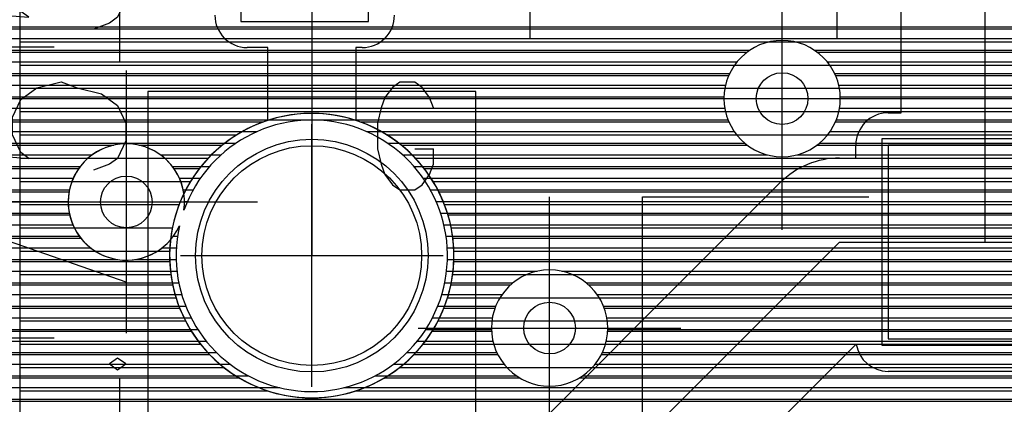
# Model space of a CAD drawing. Extents: x 25 to 291, y 23 to 136.
# Tile 58 of 147: x 67.5 to 75.12, y 46.81 to 49.79. Entities that reach past the tile are written whole.
import ezdxf

# ---------------------------------------------------------------- set-up
doc = ezdxf.new("R2010")
doc.units = 0
doc.layers.get('0').update_dxf_attribs({"linetype": 'CONTINUOUS'})
for name, color, linetype in [('copper_layer_2', 1, 'CONTINUOUS'), ('copper_layer_3', 3, 'CONTINUOUS'), ('copper_layer_bottom', 4, 'CONTINUOUS'), ('copper_layer_top', 5, 'CONTINUOUS'), ('drill_drawing', 6, 'CONTINUOUS'), ('paste_mask_top', 2, 'CONTINUOUS'), ('silkscreen_top', 1, 'CONTINUOUS'), ('solder_mask_bottom', 1, 'CONTINUOUS'), ('solder_mask_top', 1, 'CONTINUOUS')]:
    doc.layers.add(name, color=color, linetype=linetype)

# ---------------------------------------------------------------- blocks, each defined once
blk = doc.blocks.new('D20')
blk.add_circle((0, 0), 0.2)
blk = doc.blocks.new('D112')
blk.add_circle((0, 0), 0.85)
blk = doc.blocks.new('D578')
blk.add_lwpolyline([(0.7493, 0.7493), (-0.7493, 0.7493), (-0.7493, -0.7493), (0.7493, -0.7493)], close=True)
blk = doc.blocks.new('D34')
blk.add_circle((0, 0), 0.9)
blk = doc.blocks.new('D457')
blk.add_lwpolyline([(0.79756, 0.79756), (-0.79756, 0.79756), (-0.79756, -0.79756), (0.79756, -0.79756)], close=True)
blk = doc.blocks.new('D570')
blk.add_lwpolyline([(0.49276, 0.3683), (-0.49276, 0.3683), (-0.49276, -0.3683), (0.49276, -0.3683)], close=True)

msp = doc.modelspace()

# ---------------------------------------------------------------- linework, layer by layer
at = {"layer": 'copper_layer_2', "color": 1}
for points in [[(82.525273, 34.891542), (82.525273, 64.550165), (67.741681, 64.550165), (67.500127, 64.308611), (67.500127, 34.675133), (82.308865, 34.675133), (82.525273, 34.891542)], [(67.500127, 49.614681), (82.525273, 49.614681)], [(67.500127, 49.434849), (82.525273, 49.434849)], [(67.500127, 49.254763), (79.822454, 49.254763)], [(67.500127, 49.074676), (79.524511, 49.074676)], [(67.500127, 48.894844), (69.180086, 48.894844)], [(70.340107, 48.894844), (79.354839, 48.894844)], [(67.500127, 48.714757), (68.959868, 48.714757)], [(70.560325, 48.714757), (79.245364, 48.714757)], [(67.500127, 48.534671), (68.8222, 48.534671)], [(70.697993, 48.534671), (79.176784, 48.534671)], [(67.500127, 48.354839), (68.733299, 48.354839)], [(70.786894, 48.354839), (79.141732, 48.354839)], [(67.500127, 48.174752), (68.681229, 48.174752)], [(70.838964, 48.174752), (79.136906, 48.174752)], [(67.500127, 47.994666), (68.660655, 47.994666)], [(70.859538, 47.994666), (79.161798, 47.994666)], [(67.500127, 47.814834), (68.669799, 47.814834)], [(70.850394, 47.814834), (79.218694, 47.814834)], [(67.500127, 47.634747), (68.709423, 47.634747)], [(70.811024, 47.634747), (79.313437, 47.634747)], [(67.500127, 47.454661), (68.783084, 47.454661)], [(70.737109, 47.454661), (79.459741, 47.454661)], [(67.500127, 47.274829), (68.89967, 47.274829)], [(70.620523, 47.274829), (79.698755, 47.274829)], [(67.500127, 47.094742), (69.081026, 47.094742)], [(70.439167, 47.094742), (82.525273, 47.094742)], [(67.500127, 46.914656), (69.417577, 46.914656)], [(70.102616, 46.914656), (82.525273, 46.914656)]]:
    msp.add_lwpolyline(points, dxfattribs=at)
msp.add_lwpolyline([(70.860046, 47.960122), (70.860046, 47.960122), (70.860046, 47.960122, 1), (68.660401, 47.960122), (68.660401, 47.960122), (68.660401, 47.960122, 1), (70.860046, 47.960122), (70.860046, 47.960122)], format="xyb", dxfattribs=at)
msp.add_lwpolyline([(70.860046, 47.960122), (70.860046, 47.960122), (70.860046, 47.960122, 1), (68.660401, 47.960122), (68.660401, 47.960122), (68.660401, 47.960122, 1), (70.860046, 47.960122), (70.860046, 47.960122)], format="xyb", dxfattribs=at)
at = {"layer": 'copper_layer_3', "color": 3}
for points in [[(67.146304, 49.714757), (78.479299, 49.714757)], [(67.168148, 49.534671), (73.129794, 49.534671)], [(73.670561, 49.534671), (76.966726, 49.534671)], [(67.107696, 49.354839), (72.987554, 49.354839)], [(73.812802, 49.354839), (76.79934, 49.354839)], [(66.877064, 49.174752), (72.950216, 49.174752)], [(73.85014, 49.174752), (76.750826, 49.174752)], [(64.541783, 48.994666), (69.386589, 48.994666)], [(70.133604, 48.994666), (72.987808, 48.994666)], [(73.812548, 48.994666), (76.77775, 48.994666)], [(65.603251, 48.814834), (68.229108, 48.814834)], [(68.421133, 48.814834), (69.067564, 48.814834)], [(70.452629, 48.814834), (73.130556, 48.814834)], [(73.669799, 48.814834), (76.900178, 48.814834)], [(65.722885, 48.634747), (67.957582, 48.634747)], [(68.692659, 48.634747), (68.891288, 48.634747)], [(70.628905, 48.634747), (79.210312, 48.634747)], [(65.742697, 48.454661), (67.882144, 48.454661)], [(68.768098, 48.454661), (68.77775, 48.454661)], [(70.742697, 48.454661), (79.157226, 48.454661)], [(65.679451, 48.274829), (67.886462, 48.274829)], [(70.814072, 48.274829), (79.13589, 48.274829)], [(65.435103, 48.094742), (67.973076, 48.094742)], [(70.851918, 48.094742), (79.144018, 48.094742)], [(63.900178, 47.914656), (68.661163, 47.914656)], [(70.859284, 47.914656), (79.18288, 47.914656)], [(66.842774, 47.734823), (68.683515, 47.734823)], [(70.836932, 47.734823), (71.299213, 47.734823)], [(71.90094, 47.734823), (79.255525, 47.734823)], [(67.101854, 47.554737), (68.737617, 47.554737)], [(70.78283, 47.554737), (71.177546, 47.554737)], [(72.02286, 47.554737), (78.558547, 47.554737)], [(67.167132, 47.374651), (68.828804, 47.374651)], [(70.691389, 47.374651), (71.150876, 47.374651)], [(72.04953, 47.374651), (78.396749, 47.374651)], [(67.149352, 47.194818), (68.970028, 47.194818)], [(70.550165, 47.194818), (71.199644, 47.194818)], [(72.000508, 47.194818), (78.350521, 47.194818)], [(67.033274, 47.014732), (69.197612, 47.014732)], [(70.322581, 47.014732), (71.367793, 47.014732)], [(71.832614, 47.014732), (78.379731, 47.014732)], [(64.551689, 46.834646), (78.505715, 46.834646)]]:
    msp.add_lwpolyline(points, dxfattribs=at)
for points in [[(73.85014, 49.175006), (73.85014, 49.175006), (73.85014, 49.175006, 1), (72.949962, 49.175006), (72.949962, 49.175006), (72.949962, 49.175006, 1), (73.85014, 49.175006), (73.85014, 49.175006)], [(73.85014, 49.175006), (73.85014, 49.175006), (73.85014, 49.175006, 1), (72.949962, 49.175006), (72.949962, 49.175006), (72.949962, 49.175006, 1), (73.85014, 49.175006), (73.85014, 49.175006)], [(68.667005, 48.082296), (68.667005, 48.082296), (68.667005, 48.082296, 11.726711), (68.770384, 48.440183), (68.770384, 48.440183)], [(68.770384, 48.440183), (68.770384, 48.440183, 4.615691), (68.667005, 48.082296), (68.667005, 48.082296)], [(72.050038, 47.400051), (72.050038, 47.400051), (72.050038, 47.400051, 1), (71.150368, 47.400051), (71.150368, 47.400051), (71.150368, 47.400051, 1), (72.050038, 47.400051), (72.050038, 47.400051)], [(72.050038, 47.400051), (72.050038, 47.400051), (72.050038, 47.400051, 1), (71.150368, 47.400051), (71.150368, 47.400051), (71.150368, 47.400051, 1), (72.050038, 47.400051), (72.050038, 47.400051)]]:
    msp.add_lwpolyline(points, format="xyb", dxfattribs=at)
at = {"layer": 'copper_layer_bottom', "color": 4}
for points in [[(63.549657, 49.729743), (81.943866, 49.729743)], [(63.449327, 49.639827), (78.311405, 49.639827)], [(63.314707, 49.549657), (73.150876, 49.549657)], [(73.649479, 49.549657), (76.993396, 49.549657)], [(63.103124, 49.459741), (73.051562, 49.459741)], [(73.748793, 49.459741), (76.873762, 49.459741)], [(61.108966, 49.369825), (72.994412, 49.369825)], [(73.805944, 49.369825), (76.807468, 49.369825)], [(61.124206, 49.279655), (72.962408, 49.279655)], [(73.837694, 49.279655), (76.769114, 49.279655)], [(61.121158, 49.189738), (72.95047, 49.189738)], [(73.849886, 49.189738), (76.751842, 49.189738)], [(64.373889, 49.099822), (72.956566, 49.099822)], [(73.84379, 49.099822), (76.752858, 49.099822)], [(64.526035, 49.009652), (69.733553, 49.009652)], [(69.786894, 49.009652), (72.981712, 49.009652)], [(73.818644, 49.009652), (76.77267, 49.009652)], [(64.602743, 48.919736), (69.334011, 48.919736)], [(70.186182, 48.919736), (73.029718, 48.919736)], [(73.770638, 48.919736), (76.813564, 48.919736)], [(64.647701, 48.82982), (69.171704, 48.82982)], [(70.348489, 48.82982), (73.111506, 48.82982)], [(73.688595, 48.82982), (76.884176, 48.82982)], [(64.670561, 48.739649), (68.061468, 48.739649)], [(68.588773, 48.739649), (69.056896, 48.739649)], [(70.463551, 48.739649), (73.286259, 48.739649)], [(73.514097, 48.739649), (77.015494, 48.739649)], [(64.674371, 48.649733), (67.968758, 48.649733)], [(68.681483, 48.649733), (68.968504, 48.649733)], [(70.551943, 48.649733), (79.270511, 48.649733)], [(64.660147, 48.559817), (67.914656, 48.559817)], [(68.735585, 48.559817), (68.898146, 48.559817)], [(70.622047, 48.559817), (79.236728, 48.559817)], [(64.625603, 48.469647), (67.885192, 48.469647)], [(68.76505, 48.469647), (68.842012, 48.469647)], [(70.678181, 48.469647), (79.211836, 48.469647)], [(64.564643, 48.379731), (67.875032, 48.379731)], [(68.77521, 48.379731), (68.797562, 48.379731)], [(70.722631, 48.379731), (79.195072, 48.379731)], [(64.457455, 48.289815), (67.883414, 48.289815)], [(70.757176, 48.289815), (79.18669, 48.289815)], [(63.813564, 48.199644), (67.910592, 48.199644)], [(70.782322, 48.199644), (79.185674, 48.199644)], [(63.833884, 48.109728), (67.961646, 48.109728)], [(68.688595, 48.109728), (68.720853, 48.109728)], [(70.79934, 48.109728), (79.192786, 48.109728)], [(63.845822, 48.019812), (68.049022, 48.019812)], [(68.601219, 48.019812), (68.711709, 48.019812)], [(70.808484, 48.019812), (79.207518, 48.019812)], [(63.85014, 47.929642), (68.260351, 47.929642)], [(68.389891, 47.929642), (68.710693, 47.929642)], [(70.809754, 47.929642), (79.230632, 47.929642)], [(63.846584, 47.839726), (68.717043, 47.839726)], [(70.80315, 47.839726), (71.504191, 47.839726)], [(71.695961, 47.839726), (79.262383, 47.839726)], [(63.835408, 47.749809), (68.731521, 47.749809)], [(70.788926, 47.749809), (71.316993, 47.749809)], [(71.883414, 47.749809), (79.304039, 47.749809)], [(63.816104, 47.659639), (68.754128, 47.659639)], [(70.76632, 47.659639), (71.232664, 47.659639)], [(71.967742, 47.659639), (79.356871, 47.659639)], [(63.788164, 47.569723), (68.78537, 47.569723)], [(70.734823, 47.569723), (71.183388, 47.569723)], [(72.017018, 47.569723), (78.583947, 47.569723)], [(63.75108, 47.479807), (68.826518, 47.479807)], [(70.693929, 47.479807), (71.157226, 47.479807)], [(72.042926, 47.479807), (78.468885, 47.479807)], [(63.703327, 47.389637), (68.878588, 47.389637)], [(70.641859, 47.389637), (71.150368, 47.389637)], [(72.050038, 47.389637), (78.404623, 47.389637)], [(63.643637, 47.299721), (68.943866, 47.299721)], [(70.576581, 47.299721), (71.161544, 47.299721)], [(72.038862, 47.299721), (78.367793, 47.299721)], [(63.568707, 47.209804), (69.025654, 47.209804)], [(70.494539, 47.209804), (71.192278, 47.209804)], [(72.007874, 47.209804), (78.351537, 47.209804)], [(63.473965, 47.119634), (69.130556, 47.119634)], [(70.389637, 47.119634), (71.248158, 47.119634)], [(71.952248, 47.119634), (78.353569, 47.119634)], [(63.348743, 47.029718), (69.273305, 47.029718)], [(70.246888, 47.029718), (71.344425, 47.029718)], [(71.855728, 47.029718), (78.374143, 47.029718)], [(64.400051, 46.939802), (69.512319, 46.939802)], [(70.007874, 46.939802), (78.416561, 46.939802)], [(64.536703, 46.849886), (78.489205, 46.849886)]]:
    msp.add_lwpolyline(points, dxfattribs=at)
for points in [[(73.85014, 49.175006), (73.85014, 49.175006), (73.85014, 49.175006, 1), (72.949962, 49.175006), (72.949962, 49.175006), (72.949962, 49.175006, 1), (73.85014, 49.175006), (73.85014, 49.175006)], [(73.85014, 49.175006), (73.85014, 49.175006), (73.85014, 49.175006, 1), (72.949962, 49.175006), (72.949962, 49.175006), (72.949962, 49.175006, 1), (73.85014, 49.175006), (73.85014, 49.175006)], [(68.735839, 48.191262), (68.735839, 48.191262), (68.735839, 48.191262, 33.617628), (68.770638, 48.311151), (68.770638, 48.311151)], [(68.770638, 48.311151), (68.770638, 48.311151, 14.351471), (68.735839, 48.191262), (68.735839, 48.191262)], [(72.050038, 47.400051), (72.050038, 47.400051), (72.050038, 47.400051, 1), (71.150368, 47.400051), (71.150368, 47.400051), (71.150368, 47.400051, 1), (72.050038, 47.400051), (72.050038, 47.400051)], [(72.050038, 47.400051), (72.050038, 47.400051), (72.050038, 47.400051, 1), (71.150368, 47.400051), (71.150368, 47.400051), (71.150368, 47.400051, 1), (72.050038, 47.400051), (72.050038, 47.400051)]]:
    msp.add_lwpolyline(points, format="xyb", dxfattribs=at)
at = {"layer": 'copper_layer_top', "color": 5}
for points in [[(82.525273, 34.891542), (82.525273, 62.675133), (79.600203, 62.675133), (79.600203, 64.550165), (67.741681, 64.550165), (67.500127, 64.308611), (67.500127, 36.625095), (70.625095, 36.625095), (70.625095, 34.675133), (82.308865, 34.675133), (82.525273, 34.891542)], [(69.760224, 45.420117), (71.200152, 45.420117), (73.84506, 48.065024), (74.970028, 48.065024), (74.970028, 50.790196)], [(69.705105, 50.140208), (69.760224, 50.08509), (69.760224, 47.960122)], [(74.220218, 49.065024), (74.320041, 49.065024), (74.320041, 49.940056)], [(67.500127, 49.614681), (69.117602, 49.614681)], [(70.292863, 49.614681), (74.320041, 49.614681)], [(69.420117, 49.00635), (69.420117, 49.569977), (69.260097, 49.569977)], [(70.150114, 49.569977), (70.100076, 49.569977), (70.100076, 49.00635)], [(67.500127, 49.434849), (69.420117, 49.434849)], [(70.100076, 49.434849), (74.320041, 49.434849)], [(67.500127, 49.254763), (69.420117, 49.254763)], [(70.100076, 49.254763), (74.320041, 49.254763)], [(67.500127, 49.074676), (69.420117, 49.074676)], [(70.100076, 49.074676), (74.320041, 49.074676)], [(67.500127, 48.894844), (69.180086, 48.894844)], [(70.340107, 48.894844), (73.983236, 48.894844)], [(73.84506, 48.715011), (73.970028, 48.715011), (73.970028, 48.815088)], [(67.500127, 48.714757), (68.959868, 48.714757)], [(70.560325, 48.714757), (73.824232, 48.714757)], [(67.500127, 48.534671), (68.8222, 48.534671)], [(70.647447, 46.070104), (70.930912, 46.070104), (73.385573, 48.524765)], [(70.697993, 48.534671), (73.395733, 48.534671)], [(67.500127, 48.354839), (68.733299, 48.354839)], [(70.786894, 48.354839), (73.215646, 48.354839)], [(67.500127, 48.174752), (68.681229, 48.174752)], [(70.838964, 48.174752), (73.03556, 48.174752)], [(74.970028, 48.065024), (76.555245, 48.065024), (78.92507, 45.695199), (80.235204, 45.695199)], [(67.500127, 47.994666), (68.660655, 47.994666)], [(70.859538, 47.994666), (72.855474, 47.994666)], [(67.500127, 47.814834), (68.669799, 47.814834)], [(70.850394, 47.814834), (72.675641, 47.814834)], [(67.500127, 47.634747), (68.709423, 47.634747)], [(70.811024, 47.634747), (72.495555, 47.634747)], [(67.500127, 47.454661), (68.783084, 47.454661)], [(70.737109, 47.454661), (72.315469, 47.454661)], [(67.500127, 47.274829), (68.89967, 47.274829)], [(70.620523, 47.274829), (72.135636, 47.274829)], [(73.973584, 47.274321), (71.659893, 44.960376)], [(67.500127, 47.094742), (69.081026, 47.094742)], [(70.439167, 47.094742), (71.95555, 47.094742)], [(73.794006, 47.094742), (74.102108, 47.094742)], [(75.720091, 47.065024), (74.220218, 47.065024)], [(67.500127, 46.914656), (69.417577, 46.914656)], [(70.102616, 46.914656), (71.775464, 46.914656)], [(73.614173, 46.914656), (76.786132, 46.914656)]]:
    msp.add_lwpolyline(points, dxfattribs=at)
for points in [[(69.01016, 49.820168), (69.01016, 49.820168), (69.01016, 49.820168, 0.413495), (69.260097, 49.569977), (69.260097, 49.569977)], [(70.150114, 49.569977), (70.150114, 49.569977), (70.150114, 49.569977, 0.414932), (70.400051, 49.820168), (70.400051, 49.820168)], [(69.420117, 49.00635), (69.420117, 49.00635), (69.420117, 49.00635, 6.313168), (70.100076, 49.00635), (70.100076, 49.00635)], [(74.220218, 49.065024), (74.220218, 49.065024), (74.220218, 49.065024, 0.413495), (73.970028, 48.815088), (73.970028, 48.815088)], [(73.84506, 48.715011), (73.84506, 48.715011), (73.84506, 48.715011, 0.198831), (73.385573, 48.524765), (73.385573, 48.524765)], [(73.973584, 47.274321), (73.973584, 47.274321), (73.973584, 47.274321, 0.366283), (74.220218, 47.065024), (74.220218, 47.065024)]]:
    msp.add_lwpolyline(points, format="xyb", dxfattribs=at)
at = {"layer": 'drill_drawing', "color": 6}
for points in [[(71.450089, 49.633985), (71.450089, 51.665989)], [(73.825248, 49.633985), (73.825248, 51.665989)], [(68.275083, 49.458979), (68.275083, 51.490983)], [(73.400051, 48.159004), (73.400051, 50.191008)], [(65.734061, 49.575057), (67.766066, 49.575057)], [(68.325121, 47.359157), (68.325121, 49.391161)], [(70.701041, 49.103124), (70.672339, 49.182372), (70.614427, 49.261875), (70.556769, 49.301499), (70.441199, 49.301499), (70.383541, 49.261875), (70.325883, 49.182372), (70.296927, 49.103124), (70.268225, 48.983998), (70.268225, 48.785624), (70.296927, 48.666497), (70.325883, 48.587249), (70.383541, 48.507747), (70.441199, 48.468123), (70.556769, 48.468123), (70.614427, 48.507747), (70.672339, 48.587249), (70.701041, 48.666497), (70.701041, 48.785624)], [(72.384049, 49.175006), (74.416053, 49.175006)], [(69.760224, 46.94412), (69.760224, 48.976124)], [(70.556769, 48.785624), (70.701041, 48.785624)], [(71.600203, 46.384049), (71.600203, 48.416053)], [(67.309119, 48.375159), (69.341123, 48.375159)], [(68.744221, 47.960122), (70.776226, 47.960122)], [(70.584201, 47.400051), (72.616205, 47.400051)], [(65.734061, 47.325121), (67.766066, 47.325121)], [(68.275083, 44.983998), (68.275083, 47.016002)]]:
    msp.add_lwpolyline(points, dxfattribs=at)
at = {"layer": 'silkscreen_top', "color": 1}
for points in [[(67.00762, 50.303785), (67.00762, 49.849124), (67.570231, 49.803658), (67.507747, 49.849124), (67.445009, 49.985522), (67.445009, 50.12192), (67.507747, 50.258319), (67.632715, 50.349251), (67.820168, 50.394717), (67.945136, 50.349251), (68.132588, 50.303785), (68.257557, 50.212852), (68.320041, 50.076454), (68.320041, 49.940056), (68.257557, 49.803658), (68.195072, 49.758192), (68.070104, 49.712725)], [(67.00762, 49.212852), (67.00762, 48.758192), (67.570231, 48.712725), (67.507747, 48.758192), (67.445009, 48.89459), (67.445009, 49.030988), (67.507747, 49.167386), (67.632715, 49.258319), (67.820168, 49.303785), (67.945136, 49.258319), (68.132588, 49.212852), (68.257557, 49.12192), (68.320041, 48.985522), (68.320041, 48.849124), (68.257557, 48.712725), (68.195072, 48.667259), (68.070104, 48.621793)], [(71.030226, 41.610109), (71.030226, 49.230124), (68.490221, 49.230124), (68.490221, 41.610109), (71.030226, 41.610109)], [(74.070104, 43.014986), (72.320041, 43.014986), (72.320041, 48.415037), (74.070104, 48.415037)], [(67.00762, 48.212852), (68.320041, 47.758192)], [(68.195072, 47.12192), (68.257557, 47.076454), (68.320041, 47.12192), (68.257557, 47.167386), (68.195072, 47.12192)]]:
    msp.add_lwpolyline(points, dxfattribs=at)

# ---------------------------------------------------------------- block references
at = {"layer": 'copper_layer_2'}
for p in [(73.400051, 49.175006), (68.325121, 48.375159), (71.600203, 47.400051)]:
    msp.add_blockref('D20', p, dxfattribs=at)
at = {"layer": 'copper_layer_bottom'}
for name, p in [('D20', (73.400051, 49.175006)), ('D112', (69.760224, 47.960122)), ('D20', (68.325121, 48.375159)), ('D20', (71.600203, 47.400051))]:
    msp.add_blockref(name, p, dxfattribs=at)
at = {"layer": 'copper_layer_top'}
for name, p in [('D20', (73.400051, 49.175006)), ('D112', (69.760224, 47.960122)), ('D578', (74.970028, 48.065024)), ('D20', (68.325121, 48.375159)), ('D20', (71.600203, 47.400051))]:
    msp.add_blockref(name, p, dxfattribs=at)
at = {"layer": 'paste_mask_top'}
msp.add_blockref('D578', (74.970028, 48.065024), dxfattribs=at)
at = {"layer": 'solder_mask_bottom'}
msp.add_blockref('D34', (69.760224, 47.960122), dxfattribs=at)
at = {"layer": 'solder_mask_top'}
for name, p in [('D570', (69.705105, 50.140208)), ('D34', (69.760224, 47.960122)), ('D457', (74.970028, 48.065024))]:
    msp.add_blockref(name, p, dxfattribs=at)

doc.saveas('drawing.dxf')
